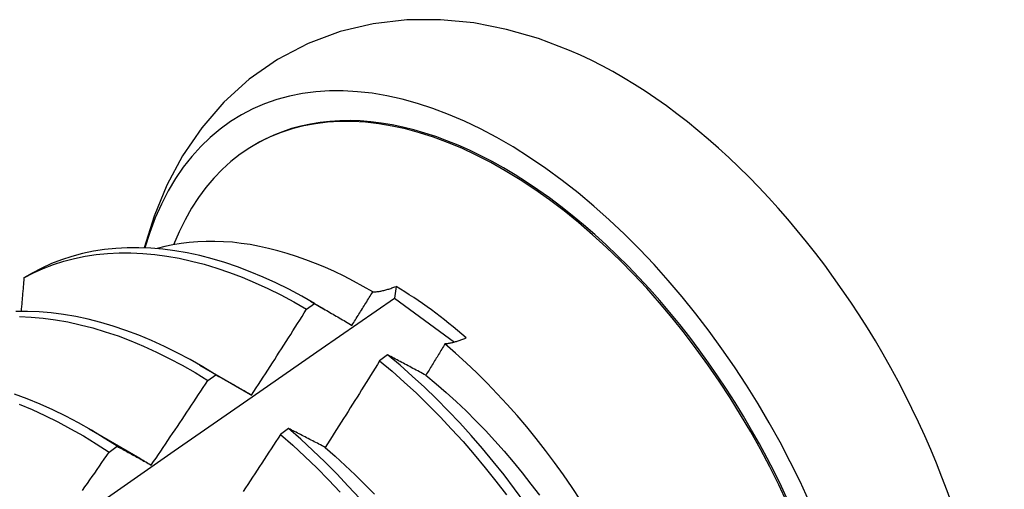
# Model space of a CAD drawing. Header units: inches. Extents: x 18 to 430, y 47 to 208.
# Tile 73 of 108: x 387.167 to 387.477, y 170.08 to 170.227. Entities that reach past the tile are written whole.
import ezdxf

# ---------------------------------------------------------------- set-up
doc = ezdxf.new("R2010")
doc.units = ezdxf.units.IN
doc.header["$MEASUREMENT"] = 0
doc.layers.add('Visible Edges(ANSI)', color=7, linetype='Continuous', lineweight=25)

msp = doc.modelspace()

# ---------------------------------------------------------------- linework, layer by layer
at = {"layer": 'Visible Edges(ANSI)'}
for p, q in [((387.24139, 170.18789), (387.24186, 170.18816)), ((387.17136, 170.14756), (387.16877, 170.14606)), ((387.28565, 170.14338), (387.28518, 170.13967)), ((387.25754, 170.13619), (387.26005, 170.13799)), ((387.25879, 170.13872), (387.26339, 170.13606)), ((387.28518, 170.13967), (387.30401, 170.12585)), ((387.28302, 170.12184), (387.28051, 170.11998)), ((387.224, 170.11868), (387.23995, 170.10945)), ((387.22654, 170.11383), (387.22904, 170.11564)), ((387.23995, 170.10943), (387.24028, 170.10924)), ((387.1892, 170.09864), (387.20515, 170.08941)), ((387.25188, 170.09874), (387.24937, 170.09687)), ((387.19551, 170.09134), (387.19802, 170.09316))]:
    msp.add_line(p, q, dxfattribs=at)
at = {"layer": 'Visible Edges(ANSI)', "flags": 128}
for points in [[(387.34018, 170.21747), (387.33036, 170.22119), (387.32031, 170.22409), (387.31006, 170.2261), (387.29962, 170.22713), (387.28907, 170.22707), (387.27852, 170.22586), (387.26811, 170.2234), (387.25801, 170.21963), (387.24843, 170.21461), (387.23956, 170.20844), (387.23159, 170.20123), (387.2246, 170.19316), (387.21862, 170.18441), (387.21365, 170.17514), (387.20966, 170.16546), (387.20658, 170.15548)], [(387.27832, 170.14163), (387.27533, 170.14336), (387.27233, 170.14501), (387.26933, 170.14655), (387.26633, 170.148), (387.26333, 170.14936), (387.26034, 170.15061), (387.25736, 170.15176), (387.2544, 170.15281), (387.25145, 170.15375), (387.24853, 170.15459), (387.24562, 170.15532), (387.24274, 170.15595), (387.23988, 170.15648), (387.23705, 170.15689), (387.23425, 170.15721), (387.23147, 170.15741), (387.22873, 170.15751), (387.22601, 170.1575), (387.22334, 170.15739), (387.2207, 170.15717), (387.21811, 170.15684), (387.21556, 170.1564), (387.21306, 170.15586), (387.21061, 170.15522)], [(387.16877, 170.14606), (387.17176, 170.14761), (387.17485, 170.149), (387.17802, 170.15021), (387.18127, 170.15126), (387.18461, 170.15213), (387.18802, 170.15283), (387.1915, 170.15336), (387.19505, 170.15371), (387.19867, 170.15389), (387.20234, 170.1539), (387.20607, 170.15373), (387.20985, 170.15339), (387.21368, 170.15288), (387.21755, 170.15219), (387.22145, 170.15134), (387.22539, 170.15031), (387.22936, 170.14911), (387.23335, 170.14775), (387.23736, 170.14622), (387.24139, 170.14453), (387.24542, 170.14268), (387.24947, 170.14067), (387.25351, 170.1385), (387.25754, 170.13619)], [(387.26005, 170.13799), (387.25601, 170.14029), (387.25197, 170.14245), (387.24793, 170.14445), (387.24389, 170.14629), (387.23987, 170.14796), (387.23586, 170.14948), (387.23187, 170.15083), (387.2279, 170.15201), (387.22397, 170.15303), (387.22006, 170.15387), (387.2162, 170.15454), (387.21237, 170.15504), (387.2086, 170.15537), (387.20487, 170.15553), (387.2012, 170.15551), (387.19759, 170.15531), (387.19405, 170.15494), (387.19057, 170.1544), (387.18716, 170.15369), (387.18384, 170.1528), (387.18059, 170.15175), (387.17742, 170.15052), (387.17434, 170.14912), (387.17136, 170.14756)], [(387.16877, 170.14606), (387.16873, 170.14562), (387.1687, 170.14518), (387.16866, 170.14474), (387.16862, 170.1443), (387.16858, 170.14386), (387.16855, 170.14342), (387.16851, 170.14299), (387.16847, 170.14255), (387.16844, 170.14211), (387.1684, 170.14167), (387.16836, 170.14122), (387.16832, 170.14078), (387.16828, 170.14034), (387.16825, 170.1399), (387.16821, 170.13946), (387.16817, 170.13902), (387.16813, 170.13858), (387.1681, 170.13814), (387.16806, 170.1377), (387.16802, 170.13726), (387.16798, 170.13682), (387.16794, 170.13638), (387.1679, 170.13594), (387.16787, 170.1355)], [(387.27832, 170.14163), (387.2786, 170.14164), (387.27888, 170.14165), (387.27916, 170.14167), (387.27945, 170.1417), (387.27974, 170.14173), (387.28003, 170.14177), (387.28032, 170.14181), (387.28062, 170.14186), (387.28092, 170.14192), (387.28122, 170.14198), (387.28152, 170.14204), (387.28183, 170.14211), (387.28214, 170.14219), (387.28245, 170.14227), (387.28276, 170.14236), (387.28307, 170.14245), (387.28339, 170.14255), (387.28371, 170.14265), (387.28403, 170.14276), (387.28435, 170.14287), (387.28467, 170.14299), (387.285, 170.14312), (387.28532, 170.14325), (387.28565, 170.14338)], [(387.2718, 170.13114), (387.27208, 170.13158), (387.27235, 170.13202), (387.27262, 170.13245), (387.2729, 170.13289), (387.27317, 170.13332), (387.27344, 170.13376), (387.27371, 170.1342), (387.27399, 170.13463), (387.27426, 170.13507), (387.27453, 170.13551), (387.2748, 170.13594), (387.27507, 170.13638), (387.27534, 170.13682), (387.27562, 170.13725), (387.27589, 170.13769), (387.27616, 170.13813), (387.27643, 170.13856), (387.2767, 170.139), (387.27697, 170.13944), (387.27724, 170.13987), (387.27751, 170.14031), (387.27778, 170.14075), (387.27805, 170.14119), (387.27832, 170.14163)], [(387.14679, 170.04316), (387.16986, 170.05939), (387.19294, 170.07557), (387.216, 170.09168), (387.23907, 170.10774), (387.26212, 170.12373), (387.28518, 170.13967)], [(387.26005, 170.13799), (387.26053, 170.13771), (387.26101, 170.13743), (387.26149, 170.13716), (387.26198, 170.13688), (387.26246, 170.1366), (387.26295, 170.13632), (387.26343, 170.13604), (387.26392, 170.13575), (387.2644, 170.13547), (387.26489, 170.13519), (387.26538, 170.13491), (387.26587, 170.13462), (387.26636, 170.13434), (387.26685, 170.13405), (387.26734, 170.13376), (387.26784, 170.13347), (387.26833, 170.13319), (387.26882, 170.1329), (387.26932, 170.13261), (387.26981, 170.13232), (387.27031, 170.13202), (387.27081, 170.13173), (387.27131, 170.13144), (387.2718, 170.13114)], [(387.22904, 170.11564), (387.22501, 170.11809), (387.22097, 170.12039), (387.21693, 170.12253), (387.21289, 170.12452), (387.20886, 170.12635), (387.20483, 170.12802), (387.20082, 170.12953), (387.19683, 170.13087), (387.19287, 170.13204), (387.18893, 170.13304), (387.18503, 170.13388), (387.18117, 170.13454), (387.17735, 170.13503), (387.17357, 170.13535), (387.16985, 170.13549), (387.16619, 170.13546)], [(387.24028, 170.10926), (387.24101, 170.11037), (387.24174, 170.11149), (387.24246, 170.11261), (387.24319, 170.11372), (387.24392, 170.11484), (387.24464, 170.11596), (387.24537, 170.11708), (387.24609, 170.1182), (387.24681, 170.11932), (387.24753, 170.12044), (387.24825, 170.12156), (387.24897, 170.12268), (387.24969, 170.1238), (387.25041, 170.12493), (387.25113, 170.12605), (387.25184, 170.12717), (387.25256, 170.1283), (387.25327, 170.12942), (387.25399, 170.13055), (387.2547, 170.13167), (387.25541, 170.1328), (387.25612, 170.13393), (387.25683, 170.13506), (387.25754, 170.13619)], [(387.16732, 170.13387), (387.17105, 170.13371), (387.17483, 170.13338), (387.17865, 170.13288), (387.18252, 170.1322), (387.18642, 170.13135), (387.19036, 170.13034), (387.19432, 170.12915), (387.19832, 170.1278), (387.20233, 170.12628), (387.20635, 170.1246), (387.21039, 170.12276), (387.21443, 170.12076), (387.21847, 170.1186), (387.22251, 170.11629), (387.22654, 170.11383)], [(387.30102, 170.12528), (387.30077, 170.12487), (387.30052, 170.12446), (387.30027, 170.12405), (387.30002, 170.12364), (387.29977, 170.12323), (387.29952, 170.12282), (387.29927, 170.12241), (387.29903, 170.122), (387.29878, 170.12159), (387.29853, 170.12119), (387.29828, 170.12078), (387.29803, 170.12037), (387.29778, 170.11996), (387.29753, 170.11955), (387.29728, 170.11914), (387.29703, 170.11873), (387.29678, 170.11832), (387.29653, 170.11791), (387.29628, 170.11751), (387.29602, 170.1171), (387.29577, 170.11669), (387.29552, 170.11628), (387.29527, 170.11587), (387.29502, 170.11546)], [(387.30772, 170.12718), (387.30742, 170.12705), (387.30712, 170.12693), (387.30683, 170.1268), (387.30653, 170.12669), (387.30624, 170.12657), (387.30595, 170.12647), (387.30566, 170.12636), (387.30537, 170.12626), (387.30509, 170.12617), (387.3048, 170.12608), (387.30452, 170.12599), (387.30424, 170.12591), (387.30396, 170.12583), (387.30369, 170.12576), (387.30341, 170.12569), (387.30314, 170.12563), (387.30286, 170.12557), (387.30259, 170.12551), (387.30233, 170.12546), (387.30206, 170.12542), (387.3018, 170.12538), (387.30154, 170.12534), (387.30128, 170.12531), (387.30102, 170.12528)], [(387.34361, 170.07625), (387.34097, 170.08024), (387.33825, 170.08417), (387.33546, 170.08804), (387.3326, 170.09184), (387.32968, 170.09557), (387.3267, 170.09922), (387.32367, 170.10279), (387.32058, 170.10627), (387.31743, 170.10967), (387.31424, 170.11299), (387.311, 170.11621), (387.30771, 170.11933), (387.30438, 170.12236), (387.30102, 170.12528)], [(387.29502, 170.11546), (387.29451, 170.11574), (387.294, 170.11601), (387.29349, 170.11628), (387.29299, 170.11656), (387.29248, 170.11683), (387.29198, 170.1171), (387.29147, 170.11737), (387.29097, 170.11763), (387.29046, 170.1179), (387.28996, 170.11817), (387.28946, 170.11844), (387.28896, 170.1187), (387.28846, 170.11897), (387.28796, 170.11923), (387.28746, 170.1195), (387.28697, 170.11976), (387.28647, 170.12002), (387.28598, 170.12029), (387.28548, 170.12055), (387.28499, 170.12081), (387.2845, 170.12107), (387.284, 170.12133), (387.28351, 170.12159), (387.28302, 170.12184)], [(387.3261, 170.07545), (387.32289, 170.07983), (387.31959, 170.08414), (387.31622, 170.08836), (387.31277, 170.0925), (387.30925, 170.09655), (387.30567, 170.10049), (387.30202, 170.10434), (387.29832, 170.10807), (387.29456, 170.11169), (387.29076, 170.1152), (387.28691, 170.11859), (387.28302, 170.12184)], [(387.28051, 170.11998), (387.2798, 170.11884), (387.2791, 170.11771), (387.27839, 170.11657), (387.27768, 170.11543), (387.27698, 170.1143), (387.27627, 170.11316), (387.27556, 170.11203), (387.27485, 170.11089), (387.27414, 170.10976), (387.27343, 170.10862), (387.27271, 170.10749), (387.272, 170.10636), (387.27129, 170.10523), (387.27057, 170.1041), (387.26985, 170.10297), (387.26914, 170.10184), (387.26842, 170.10071), (387.2677, 170.09958), (387.26698, 170.09845), (387.26626, 170.09732), (387.26554, 170.0962), (387.26482, 170.09507), (387.2641, 170.09394), (387.26337, 170.09282)], [(387.28051, 170.11998), (387.28439, 170.11671), (387.28824, 170.11332), (387.29204, 170.1098), (387.29579, 170.10617), (387.29949, 170.10243), (387.30313, 170.09858), (387.30671, 170.09462), (387.31022, 170.09057), (387.31366, 170.08643), (387.31703, 170.0822), (387.32032, 170.07788)], [(387.22904, 170.11564), (387.2295, 170.11538), (387.22996, 170.11512), (387.23042, 170.11487), (387.23088, 170.11461), (387.23135, 170.11435), (387.23181, 170.11409), (387.23227, 170.11383), (387.23274, 170.11356), (387.2332, 170.1133), (387.23367, 170.11304), (387.23414, 170.11277), (387.2346, 170.11251), (387.23507, 170.11224), (387.23554, 170.11197), (387.23601, 170.11171), (387.23648, 170.11144), (387.23695, 170.11117), (387.23743, 170.1109), (387.2379, 170.11063), (387.23837, 170.11035), (387.23885, 170.11008), (387.23932, 170.10981), (387.2398, 170.10953), (387.24028, 170.10926)], [(387.20875, 170.08726), (387.2095, 170.08836), (387.21025, 170.08946), (387.211, 170.09056), (387.21174, 170.09166), (387.21249, 170.09277), (387.21324, 170.09387), (387.21399, 170.09497), (387.21473, 170.09608), (387.21547, 170.09718), (387.21622, 170.09829), (387.21696, 170.09939), (387.2177, 170.1005), (387.21844, 170.10161), (387.21918, 170.10272), (387.21992, 170.10382), (387.22066, 170.10493), (387.2214, 170.10604), (387.22213, 170.10715), (387.22287, 170.10826), (387.2236, 170.10938), (387.22434, 170.11049), (387.22507, 170.1116), (387.2258, 170.11271), (387.22654, 170.11383)], [(387.29502, 170.11545), (387.29823, 170.11279), (387.30141, 170.11004), (387.30455, 170.10719), (387.30765, 170.10424), (387.31071, 170.1012), (387.31373, 170.09808), (387.3167, 170.09487), (387.31962, 170.09159), (387.32249, 170.08823), (387.3253, 170.0848), (387.32805, 170.08131), (387.33074, 170.07776)], [(387.19802, 170.09316), (387.194, 170.09575), (387.18997, 170.09819), (387.18594, 170.10048), (387.18189, 170.10262), (387.17785, 170.1046), (387.17382, 170.10642), (387.1698, 170.10808), (387.16579, 170.10957)], [(387.16729, 170.10634), (387.17131, 170.10466), (387.17535, 170.10283), (387.17939, 170.10084), (387.18343, 170.09869), (387.18747, 170.09639), (387.1915, 170.09394), (387.19551, 170.09134)], [(387.26337, 170.09282), (387.26289, 170.09307), (387.2624, 170.09333), (387.26191, 170.09358), (387.26143, 170.09383), (387.26094, 170.09409), (387.26046, 170.09434), (387.25997, 170.09459), (387.25949, 170.09484), (387.25901, 170.09509), (387.25853, 170.09534), (387.25805, 170.09558), (387.25757, 170.09583), (387.25709, 170.09608), (387.25661, 170.09632), (387.25614, 170.09657), (387.25566, 170.09681), (387.25518, 170.09706), (387.25471, 170.0973), (387.25424, 170.09754), (387.25376, 170.09778), (387.25329, 170.09802), (387.25282, 170.09827), (387.25235, 170.0985), (387.25188, 170.09874)], [(387.27424, 170.07674), (387.27065, 170.08068), (387.26701, 170.08452), (387.2633, 170.08825), (387.25954, 170.09187), (387.25573, 170.09537), (387.25188, 170.09874)], [(387.24937, 170.09687), (387.24864, 170.09575), (387.24791, 170.09463), (387.24718, 170.0935), (387.24645, 170.09238), (387.24572, 170.09126), (387.24499, 170.09014), (387.24426, 170.08902), (387.24353, 170.0879), (387.24279, 170.08678), (387.24206, 170.08567), (387.24133, 170.08455), (387.24059, 170.08343), (387.23985, 170.08231), (387.23912, 170.0812), (387.23838, 170.08008), (387.23764, 170.07897)], [(387.24937, 170.09687), (387.25321, 170.09348), (387.25702, 170.08998), (387.26077, 170.08635), (387.26447, 170.08261), (387.26812, 170.07877)], [(387.18718, 170.07929), (387.18794, 170.08038), (387.18871, 170.08148), (387.18947, 170.08257), (387.19022, 170.08366), (387.19098, 170.08476), (387.19174, 170.08585), (387.1925, 170.08695), (387.19325, 170.08805), (387.19401, 170.08914), (387.19476, 170.09024), (387.19551, 170.09134)], [(387.19802, 170.09316), (387.19846, 170.09292), (387.1989, 170.09269), (387.19934, 170.09245), (387.19978, 170.09221), (387.20022, 170.09197), (387.20066, 170.09173), (387.2011, 170.09149), (387.20155, 170.09125), (387.20199, 170.091), (387.20244, 170.09076), (387.20288, 170.09052), (387.20333, 170.09027), (387.20378, 170.09002), (387.20422, 170.08978), (387.20467, 170.08953), (387.20512, 170.08928), (387.20557, 170.08903), (387.20602, 170.08878), (387.20647, 170.08853), (387.20693, 170.08828), (387.20738, 170.08802), (387.20783, 170.08777), (387.20829, 170.08752), (387.20875, 170.08726)], [(387.26335, 170.09279), (387.26653, 170.09003), (387.26968, 170.08717), (387.27278, 170.08422), (387.27585, 170.08119), (387.27888, 170.07807)], [(387.20514, 170.08939), (387.20529, 170.0893), (387.20544, 170.08921), (387.20559, 170.08912), (387.20574, 170.08904), (387.20589, 170.08895), (387.20604, 170.08886), (387.20619, 170.08877), (387.20634, 170.08868), (387.20649, 170.08859), (387.20664, 170.0885), (387.20679, 170.08841), (387.20694, 170.08832), (387.20708, 170.08823), (387.20723, 170.08814), (387.20738, 170.08805), (387.20753, 170.08796), (387.20768, 170.08787), (387.20783, 170.08778), (387.20798, 170.08769), (387.20813, 170.0876), (387.20828, 170.0875), (387.20843, 170.08741), (387.20858, 170.08732), (387.20873, 170.08723)]]:
    msp.add_lwpolyline(points, dxfattribs=at)
at = {"layer": 'Visible Edges(ANSI)'}
for centre, major_axis, start_param, end_param in [((387.31947, 170.0534), (0.08271, -0.14363), 5.847071, 9.934273), ((387.35566, 170.07424), (-0.08271, 0.14363), 3.792594, 5.632184), ((387.31947, 170.0534), (0.07761, -0.13476), 0, 3.141593), ((387.319, 170.05313), (-0.07761, 0.13476), 2.782688, 6.718054), ((387.28365, 170.03277), (0.06824, -0.11849), 2.106565, 2.33742)]:
    msp.add_ellipse(centre, major_axis=major_axis, ratio=0.578093, start_param=start_param, end_param=end_param, dxfattribs=at)

doc.saveas('drawing.dxf')
